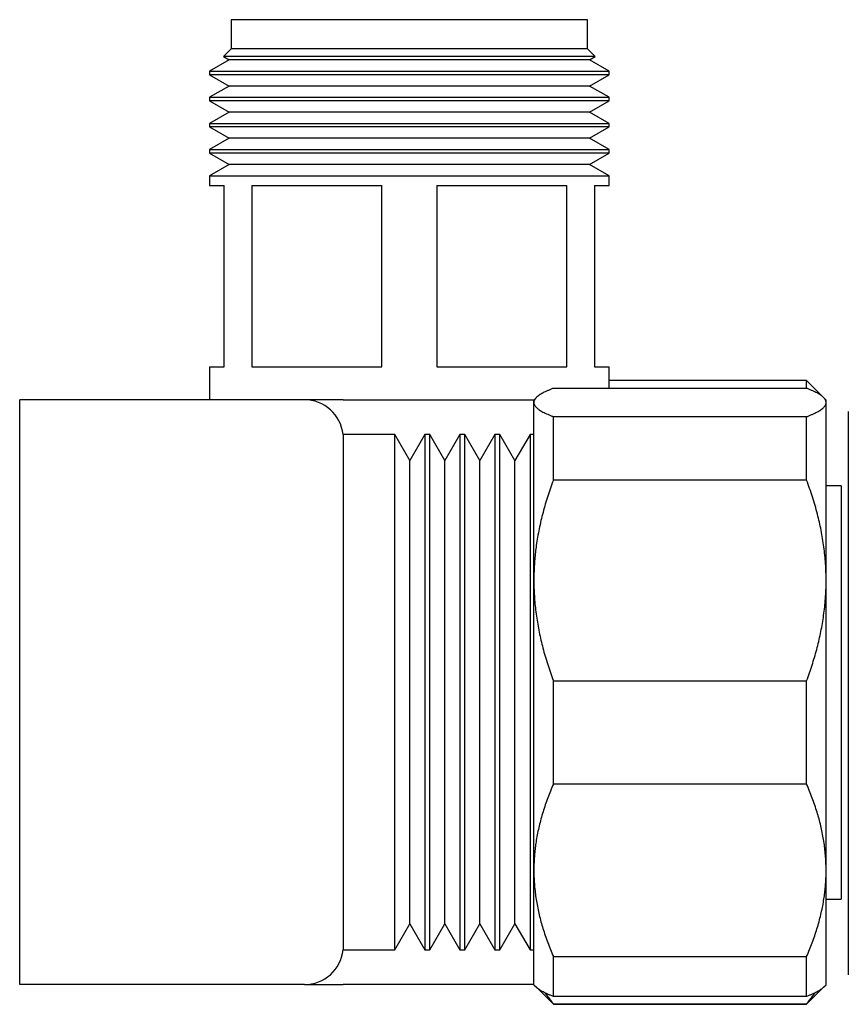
# Model space of a CAD drawing. Header units: millimetres. Extents: x 8 to 914, y 12 to 444.
# Tile 35 of 48: x 730 to 772, y 394 to 444. Entities that reach past the tile are written whole.
import ezdxf

# ---------------------------------------------------------------- set-up
doc = ezdxf.new("R2010")
doc.units = ezdxf.units.MM

msp = doc.modelspace()

# ---------------------------------------------------------------- linework, layer by layer
at = {"color": 7, "linetype": 'Continuous', "lineweight": 30}
for p, q in [((740.775, 444.307), (740.775, 442.807)), ((749.925, 444.307), (740.775, 444.307)), ((759.075, 444.307), (749.925, 444.307)), ((759.075, 442.807), (759.075, 444.307)), ((740.775, 442.807), (740.385, 442.417)), ((749.925, 442.807), (740.775, 442.807)), ((759.075, 442.807), (749.925, 442.807)), ((759.465, 442.417), (759.075, 442.807)), ((740.681, 442.245), (739.675, 441.664)), ((740.385, 442.417), (740.681, 442.245)), ((759.465, 442.417), (740.385, 442.417)), ((749.925, 442.245), (740.681, 442.245)), ((759.169, 442.245), (749.925, 442.245)), ((759.169, 442.245), (759.465, 442.417)), ((760.175, 441.664), (759.169, 442.245)), ((739.675, 441.664), (739.675, 441.486)), ((739.675, 441.664), (749.925, 441.664)), ((739.675, 441.486), (740.681, 440.905)), ((760.175, 441.486), (739.675, 441.486)), ((749.925, 441.664), (760.175, 441.664)), ((759.169, 440.905), (760.175, 441.486)), ((760.175, 441.486), (760.175, 441.664)), ((740.681, 440.905), (739.675, 440.324)), ((749.925, 440.905), (740.681, 440.905)), ((759.169, 440.905), (749.925, 440.905)), ((760.175, 440.324), (759.169, 440.905)), ((739.675, 440.324), (739.675, 440.146)), ((739.675, 440.324), (749.925, 440.324)), ((739.675, 440.146), (740.681, 439.565)), ((760.175, 440.146), (739.675, 440.146)), ((749.925, 440.324), (760.175, 440.324)), ((759.169, 439.565), (760.175, 440.146)), ((760.175, 440.146), (760.175, 440.324)), ((740.681, 439.565), (739.675, 438.984)), ((749.925, 439.565), (740.681, 439.565)), ((759.169, 439.565), (749.925, 439.565)), ((760.175, 438.984), (759.169, 439.565)), ((739.675, 438.984), (739.675, 438.806)), ((739.675, 438.984), (749.925, 438.984)), ((749.925, 438.984), (760.175, 438.984)), ((760.175, 438.806), (760.175, 438.984)), ((739.675, 438.806), (740.681, 438.225)), ((760.175, 438.806), (739.675, 438.806)), ((759.169, 438.225), (760.175, 438.806)), ((740.681, 438.225), (739.675, 437.644)), ((749.925, 438.225), (740.681, 438.225)), ((759.169, 438.225), (749.925, 438.225)), ((760.175, 437.644), (759.169, 438.225)), ((739.675, 437.644), (739.675, 437.466)), ((739.675, 437.644), (749.925, 437.644)), ((739.675, 437.466), (740.681, 436.885)), ((760.175, 437.466), (739.675, 437.466)), ((749.925, 437.644), (760.175, 437.644)), ((759.169, 436.885), (760.175, 437.466)), ((760.175, 437.466), (760.175, 437.644)), ((740.681, 436.885), (739.675, 436.304)), ((749.925, 436.885), (740.681, 436.885)), ((759.169, 436.885), (749.925, 436.885)), ((760.175, 436.304), (759.169, 436.885)), ((739.675, 436.304), (739.675, 435.807)), ((739.675, 436.304), (749.925, 436.304)), ((749.925, 436.304), (760.175, 436.304)), ((760.175, 435.807), (760.175, 436.304)), ((739.675, 435.807), (740.425, 435.807)), ((740.425, 426.507), (740.425, 435.807)), ((741.842, 435.807), (748.508, 435.807)), ((741.842, 435.807), (741.842, 426.507)), ((748.508, 426.507), (748.508, 435.807)), ((751.342, 435.807), (758.008, 435.807)), ((751.342, 435.807), (751.342, 426.507)), ((758.008, 426.507), (758.008, 435.807)), ((759.425, 435.807), (760.175, 435.807)), ((759.425, 435.807), (759.425, 426.507)), ((739.675, 426.507), (739.675, 424.807)), ((739.675, 426.507), (740.425, 426.507)), ((741.842, 426.507), (748.508, 426.507)), ((751.342, 426.507), (758.008, 426.507)), ((759.425, 426.507), (760.175, 426.507)), ((760.175, 425.394), (760.175, 426.507)), ((770.319, 425.394), (757.319, 425.394)), ((770.319, 425.797), (760.175, 425.797)), ((771.189, 424.927), (770.319, 425.797)), ((770.319, 425.394), (770.319, 425.797)), ((729.925, 394.807), (729.925, 424.807)), ((744.537, 424.807), (729.925, 424.807)), ((746.525, 424.807), (744.539, 424.807)), ((746.525, 424.807), (756.329, 424.807)), ((756.448, 424.925), (756.319, 424.797)), ((756.319, 424.669), (756.319, 424.797)), ((771.319, 424.797), (771.19, 424.925)), ((771.319, 424.669), (771.319, 424.797)), ((756.319, 415.542), (756.319, 424.669)), ((771.319, 415.542), (771.319, 424.669)), ((757.319, 420.685), (757.319, 423.945)), ((757.319, 423.945), (770.319, 423.945)), ((770.319, 420.685), (770.319, 423.945)), ((772.459, 424.205), (772.459, 395.316)), ((749.174, 423.027), (746.525, 423.027)), ((746.525, 423.027), (746.525, 396.586)), ((749.947, 421.688), (749.174, 423.027)), ((749.174, 396.586), (749.174, 423.027)), ((750.72, 423.027), (749.947, 421.688)), ((750.974, 423.027), (750.72, 423.027)), ((750.72, 423.027), (750.72, 396.586)), ((751.747, 421.688), (750.974, 423.027)), ((750.974, 396.586), (750.974, 423.027)), ((752.52, 423.027), (751.747, 421.688)), ((752.774, 423.027), (752.52, 423.027)), ((752.52, 423.027), (752.52, 396.586)), ((753.547, 421.688), (752.774, 423.027)), ((752.774, 396.586), (752.774, 423.027)), ((754.32, 423.027), (753.547, 421.688)), ((754.574, 423.027), (754.32, 423.027)), ((754.32, 423.027), (754.32, 396.586)), ((755.347, 421.688), (754.574, 423.027)), ((754.574, 396.586), (754.574, 423.027)), ((756.12, 423.027), (755.347, 421.688)), ((756.319, 423.027), (756.12, 423.027)), ((756.12, 423.027), (756.12, 396.586)), ((749.947, 397.925), (749.947, 421.688)), ((751.747, 397.925), (751.747, 421.688)), ((753.547, 397.925), (753.547, 421.688)), ((755.347, 397.925), (755.347, 421.688)), ((770.319, 420.685), (757.319, 420.685)), ((772.099, 420.397), (771.319, 420.397)), ((772.099, 420.397), (772.099, 399.197)), ((756.319, 400.67), (756.319, 415.542)), ((771.319, 400.67), (771.319, 415.542)), ((757.319, 405.088), (757.319, 410.399)), ((757.319, 410.399), (770.319, 410.399)), ((770.319, 405.088), (770.319, 410.399)), ((770.319, 405.088), (757.319, 405.088)), ((756.319, 394.797), (756.319, 400.67)), ((771.319, 394.797), (771.319, 400.67)), ((771.319, 399.197), (772.099, 399.197)), ((749.174, 396.586), (749.947, 397.925)), ((749.947, 397.925), (750.72, 396.586)), ((750.974, 396.586), (751.747, 397.925)), ((751.747, 397.925), (752.52, 396.586)), ((752.774, 396.586), (753.547, 397.925)), ((753.547, 397.925), (754.32, 396.586)), ((754.574, 396.586), (755.347, 397.925)), ((755.347, 397.925), (756.12, 396.586)), ((746.525, 396.586), (749.174, 396.586)), ((750.72, 396.586), (750.974, 396.586)), ((752.52, 396.586), (752.774, 396.586)), ((754.32, 396.586), (754.574, 396.586)), ((756.12, 396.586), (756.319, 396.586)), ((757.319, 396.251), (770.319, 396.251)), ((757.319, 394.2), (757.319, 396.251)), ((770.319, 394.2), (770.319, 396.251)), ((744.537, 394.807), (729.925, 394.807)), ((744.537, 394.807), (744.537, 394.807)), ((744.539, 394.807), (746.525, 394.807)), ((756.319, 394.807), (746.525, 394.807)), ((756.319, 394.797), (756.448, 394.668)), ((756.448, 394.668), (757.319, 393.797)), ((770.319, 393.797), (771.19, 394.668)), ((771.19, 394.668), (771.319, 394.797)), ((770.319, 394.2), (757.319, 394.2)), ((757.319, 393.825), (770.319, 393.825)), ((757.319, 393.797), (757.319, 393.825)), ((757.319, 393.797), (770.319, 393.797)), ((770.319, 393.797), (770.319, 393.825))]:
    msp.add_line(p, q, dxfattribs=at)
for centre, start, end in [((744.537, 422.807), 6.3204, 90.0006), ((744.537, 422.807), 6.3297, 90), ((744.537, 396.807), 269.9994, 353.6946), ((744.537, 396.807), 270, 353.6703)]:
    msp.add_arc(centre, 2, start, end, dxfattribs=at)
for points, knots in [([(757.319, 425.394), (757.269, 425.375), (757.168, 425.336), (757.03, 425.278), (756.903, 425.22), (756.786, 425.161), (756.681, 425.102), (756.588, 425.042), (756.508, 424.982), (756.446, 424.926), (756.398, 424.872), (756.363, 424.821), (756.338, 424.771), (756.322, 424.72), (756.32, 424.686), (756.319, 424.669)], [0, 0, 0, 0, 0.082024, 0.164071, 0.246115, 0.328134, 0.410672, 0.49321, 0.574831, 0.656452, 0.72514, 0.793862, 0.862594, 0.931314, 1, 1, 1, 1]), ([(771.319, 424.669), (771.319, 424.678), (771.318, 424.705), (771.307, 424.753), (771.281, 424.811), (771.242, 424.87), (771.19, 424.928), (771.124, 424.986), (771.047, 425.044), (770.958, 425.101), (770.856, 425.159), (770.74, 425.217), (770.611, 425.277), (770.471, 425.335), (770.37, 425.374), (770.319, 425.394)], [0, 0, 0, 0, 0.034083, 0.113223, 0.192397, 0.271573, 0.350714, 0.430546, 0.510378, 0.588808, 0.667237, 0.750413, 0.833614, 0.916819, 1, 1, 1, 1]), ([(756.319, 424.669), (756.319, 424.661), (756.32, 424.633), (756.331, 424.585), (756.356, 424.527), (756.396, 424.469), (756.448, 424.41), (756.513, 424.352), (756.591, 424.294), (756.68, 424.237), (756.782, 424.179), (756.897, 424.121), (757.027, 424.062), (757.166, 424.003), (757.268, 423.964), (757.319, 423.945)], [0, 0, 0, 0, 0.034083, 0.113223, 0.192397, 0.271573, 0.350714, 0.430546, 0.510378, 0.588808, 0.667237, 0.750413, 0.833614, 0.916819, 1, 1, 1, 1]), ([(770.319, 423.945), (770.369, 423.964), (770.469, 424.002), (770.607, 424.06), (770.735, 424.118), (770.852, 424.177), (770.957, 424.237), (771.05, 424.296), (771.129, 424.356), (771.192, 424.413), (771.24, 424.466), (771.275, 424.517), (771.3, 424.568), (771.316, 424.618), (771.318, 424.652), (771.319, 424.669)], [0, 0, 0, 0, 0.0820244, 0.1640715, 0.2461145, 0.3281336, 0.4106723, 0.4932103, 0.5748314, 0.656452, 0.72514, 0.793862, 0.8625942, 0.9313139, 1, 1, 1, 1]), ([(757.319, 420.685), (757.269, 420.55), (757.168, 420.278), (757.03, 419.866), (756.903, 419.452), (756.786, 419.034), (756.681, 418.613), (756.588, 418.19), (756.508, 417.766), (756.446, 417.364), (756.398, 416.983), (756.363, 416.624), (756.338, 416.264), (756.322, 415.903), (756.32, 415.663), (756.319, 415.542)], [0, 0, 0, 0, 0.0820244, 0.1640715, 0.2461145, 0.3281336, 0.4106723, 0.4932103, 0.5748314, 0.656452, 0.72514, 0.793862, 0.8625942, 0.9313139, 1, 1, 1, 1]), ([(771.319, 415.542), (771.317, 415.686), (771.315, 415.972), (771.292, 416.401), (771.257, 416.83), (771.207, 417.258), (771.143, 417.687), (771.065, 418.112), (770.976, 418.532), (770.873, 418.956), (770.755, 419.386), (770.621, 419.823), (770.477, 420.256), (770.372, 420.542), (770.319, 420.685)], [0, 0, 0, 0, 0.081816, 0.16367, 0.245526, 0.327345, 0.409934, 0.492524, 0.573549, 0.654574, 0.740914, 0.827281, 0.913654, 1, 1, 1, 1]), ([(756.319, 415.542), (756.319, 415.487), (756.32, 415.294), (756.33, 414.961), (756.355, 414.545), (756.394, 414.129), (756.447, 413.714), (756.512, 413.3), (756.59, 412.888), (756.679, 412.481), (756.781, 412.07), (756.896, 411.654), (757.026, 411.233), (757.166, 410.814), (757.268, 410.537), (757.319, 410.399)], [0, 0, 0, 0, 0.031425, 0.110773, 0.190157, 0.269542, 0.348893, 0.42894, 0.508988, 0.58762, 0.666253, 0.749675, 0.833122, 0.916573, 1, 1, 1, 1]), ([(770.319, 410.399), (770.368, 410.531), (770.465, 410.795), (770.599, 411.193), (770.724, 411.595), (770.838, 412), (770.942, 412.408), (771.034, 412.818), (771.113, 413.229), (771.181, 413.646), (771.237, 414.072), (771.279, 414.506), (771.307, 414.942), (771.318, 415.287), (771.319, 415.487), (771.319, 415.542)], [0, 0, 0, 0, 0.0795363, 0.1590931, 0.2386465, 0.3181781, 0.3981796, 0.4781805, 0.5573503, 0.6365196, 0.7195152, 0.8025499, 0.8855826, 0.9685754, 1, 1, 1, 1]), ([(757.319, 405.088), (757.269, 404.972), (757.168, 404.738), (757.03, 404.385), (756.903, 404.029), (756.786, 403.67), (756.681, 403.308), (756.588, 402.944), (756.508, 402.58), (756.446, 402.235), (756.398, 401.908), (756.363, 401.599), (756.338, 401.29), (756.322, 400.98), (756.32, 400.773), (756.319, 400.67)], [0, 0, 0, 0, 0.082024, 0.164071, 0.246115, 0.328134, 0.410672, 0.49321, 0.574831, 0.656452, 0.72514, 0.793862, 0.862594, 0.931314, 1, 1, 1, 1]), ([(771.319, 400.67), (771.319, 400.721), (771.318, 400.891), (771.307, 401.181), (771.281, 401.537), (771.242, 401.893), (771.19, 402.249), (771.124, 402.604), (771.047, 402.957), (770.958, 403.305), (770.856, 403.657), (770.74, 404.014), (770.611, 404.375), (770.471, 404.733), (770.37, 404.97), (770.319, 405.088)], [0, 0, 0, 0, 0.034083, 0.113223, 0.192397, 0.271573, 0.350714, 0.430546, 0.510378, 0.588808, 0.667237, 0.750413, 0.833614, 0.916819, 1, 1, 1, 1]), ([(756.319, 400.67), (756.319, 400.619), (756.32, 400.448), (756.331, 400.159), (756.356, 399.803), (756.396, 399.447), (756.448, 399.091), (756.513, 398.736), (756.591, 398.383), (756.68, 398.034), (756.782, 397.683), (756.897, 397.326), (757.027, 396.965), (757.166, 396.607), (757.268, 396.37), (757.319, 396.251)], [0, 0, 0, 0, 0.034083, 0.113223, 0.192397, 0.271573, 0.350714, 0.430546, 0.510378, 0.588808, 0.667237, 0.750413, 0.833614, 0.916819, 1, 1, 1, 1]), ([(770.319, 396.251), (770.369, 396.368), (770.469, 396.602), (770.607, 396.955), (770.735, 397.311), (770.852, 397.67), (770.957, 398.032), (771.05, 398.396), (771.129, 398.76), (771.192, 399.105), (771.24, 399.432), (771.275, 399.741), (771.3, 400.05), (771.316, 400.36), (771.318, 400.567), (771.319, 400.67)], [0, 0, 0, 0, 0.082024, 0.164071, 0.246115, 0.328134, 0.410672, 0.49321, 0.574831, 0.656452, 0.72514, 0.793862, 0.862594, 0.931314, 1, 1, 1, 1]), ([(757.319, 394.2), (757.269, 394.219), (757.169, 394.257), (757.031, 394.315), (756.903, 394.373), (756.786, 394.432), (756.68, 394.492), (756.587, 394.552), (756.508, 394.611), (756.467, 394.65), (756.448, 394.668)], [0, 0, 0, 0, 0.125559, 0.251116, 0.376953, 0.502788, 0.629212, 0.755729, 0.884591, 1, 1, 1, 1]), ([(771.19, 394.668), (771.189, 394.667), (771.171, 394.647), (771.124, 394.608), (771.048, 394.55), (770.958, 394.493), (770.856, 394.435), (770.74, 394.376), (770.611, 394.317), (770.471, 394.258), (770.37, 394.219), (770.319, 394.2)], [0, 0, 0, 0, 0.0051396, 0.1263613, 0.2476279, 0.3688996, 0.4901282, 0.6175731, 0.7450565, 0.8725463, 1, 1, 1, 1]), ([(756.894, 394.379), (756.896, 394.376), (756.937, 394.312), (757.028, 394.187), (757.166, 394.005), (757.268, 393.885), (757.319, 393.825)], [0, 0, 0, 0, 0.014354, 0.342923, 0.671508, 1, 1, 1, 1]), ([(770.319, 393.825), (770.369, 393.884), (770.47, 394.003), (770.606, 394.182), (770.698, 394.307), (770.74, 394.373), (770.743, 394.378)], [0, 0, 0, 0, 0.324125, 0.648339, 0.972537, 1, 1, 1, 1])]:
    msp.add_open_spline(points, degree=3, knots=knots, dxfattribs=at)

doc.saveas('drawing.dxf')
